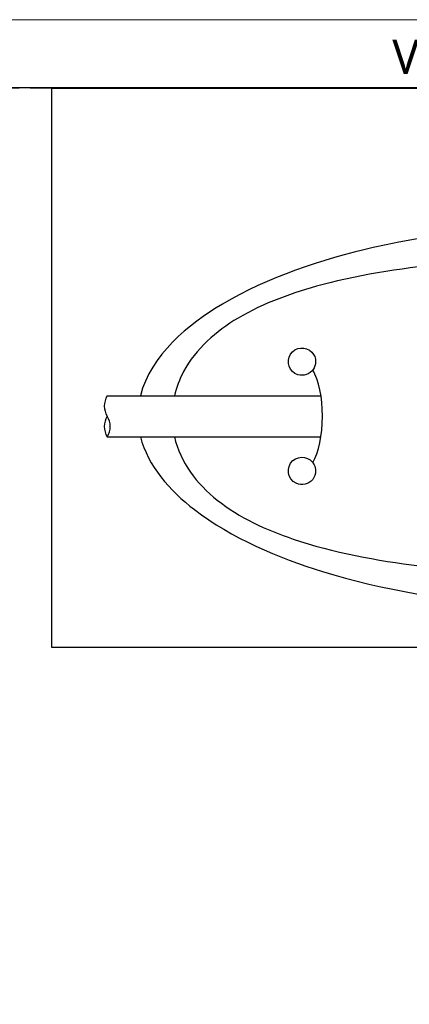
# Model space of a CAD drawing. Header units: millimetres. Extents: x -201 to 202, y 143 to 428.
# Tile 15 of 19: x 117 to 146, y 356 to 428. Entities that reach past the tile are written whole.
import ezdxf

# ---------------------------------------------------------------- set-up
doc = ezdxf.new("R2010")
doc.units = ezdxf.units.MM
doc.header["$LTSCALE"] = 0.25
doc.linetypes.add('HIDDEN', pattern=[9.525, 6.35, -3.175])
for name, color, linetype in [('CABLE 3P', 7, 'Continuous'), ('CABLE TAG (BLUE)', 7, 'Continuous'), ('FORM', 7, 'Continuous')]:
    doc.layers.add(name, color=color, linetype=linetype)
doc.layers.add('EMPTY LINE', color=252, linetype='Continuous', lineweight=0, plot=False)
doc.styles.add('VST_ﾒｲﾘｵ', font='txt', dxfattribs={"height": 2.5})

msp = doc.modelspace()

# ---------------------------------------------------------------- linework, layer by layer
at = {"layer": 'CABLE 3P', "color": 0}
for p, q in [((123.4643, 400.2141), (139.0941, 400.2141)), ((123.4643, 397.2141), (139.0936, 397.2141))]:
    msp.add_line(p, q, dxfattribs=at)
at = {"layer": 'CABLE 3P'}
for centre, start, end in [((124.6643, 399.4641), 147.994617, 212.005383), ((124.6643, 397.9641), 147.994617, 212.005383), ((122.2643, 397.9641), 327.994617, 32.005383)]:
    msp.add_arc(centre, 1.4151, start, end, dxfattribs=at)
at = {"layer": 'CABLE TAG (BLUE)'}
msp.add_ellipse((137.7033, 398.7158), major_axis=(0, -4), ratio=0.375, start_param=0.5585724, end_param=2.5816528, dxfattribs=at)
for points, knots in [([(158.2043, 412.7156), (153.0614, 412.7134), (147.8712, 412.2068), (139.1904, 410.2142), (135.1862, 408.8906), (129.4001, 405.4516), (126.6325, 403.184), (125.8911, 400.2141)], [5.6003084, 5.6003084, 5.6003084, 5.6003084, 7.9254145, 7.9254145, 9.6774696, 9.6774696, 10.9998668, 10.9998668, 10.9998668, 10.9998668]), ([(188.0347, 400.2141), (188.0231, 400.2642), (187.7504, 401.3907), (187.1832, 402.4306), (185.3955, 404.6531), (183.84, 405.7185), (180.0638, 407.6023), (177.5848, 408.3195), (171.4496, 409.6229), (167.3489, 410.0272), (158.7008, 410.447), (153.4397, 410.3669), (145.445, 409.6158), (142.1912, 409.1425), (137.045, 407.7753), (134.9005, 407.0074), (131.4083, 404.9334), (129.9475, 403.6617), (128.7409, 401.4204), (128.5158, 400.8263), (128.3755, 400.2141)], [0.01035204, 0.01035204, 0.01035204, 0.01035204, 0.01141096, 0.03423289, 0.03423289, 0.07201313, 0.07201313, 0.12491301, 0.12491301, 0.20567559, 0.20567559, 0.30946049, 0.30946049, 0.37654152, 0.37654152, 0.42356393, 0.42356393, 0.46458948, 0.46458948, 0.47834761, 0.47834761, 0.47834761, 0.47834761]), ([(138.7043, 402.7151), (138.7043, 402.966), (138.6068, 403.2145), (137.9839, 403.8793), (137.2106, 403.8028), (136.5086, 402.6978), (136.7731, 401.9554), (137.8133, 401.6352), (138.5062, 401.8739), (138.7043, 402.5053), (138.7043, 402.7151)], [0, 0, 0, 0, 0.4027051, 0.4027051, 1.4519729, 1.4519729, 2.5053478, 2.5053478, 3.1720145, 3.5053478, 3.5053478, 3.5053478, 3.5053478]), ([(125.8908, 397.2141), (126.4248, 395.0908), (128.0323, 393.2721), (132.5272, 389.8123), (136.0149, 388.3469), (143.655, 385.975), (148.463, 385.2011), (154.8562, 384.7705), (156.5308, 384.7134), (158.2043, 384.7128)], [11.4633396, 11.4633396, 11.4633396, 11.4633396, 12.5062175, 12.5062175, 14.0513399, 14.0513399, 16.2097838, 16.2097838, 16.9744391, 16.9744391, 16.9744391, 16.9744391]), ([(128.375, 397.2141), (128.8083, 395.3247), (130.0202, 393.766), (133.1116, 391.3014), (135.1197, 390.3832), (139.967, 388.7391), (143.2134, 388.1462), (150.725, 387.2222), (155.4689, 387.0361), (164.0098, 387.1664), (168.3905, 387.4515), (175.1876, 388.53), (178.0568, 389.1712), (182.493, 390.9387), (184.3894, 391.9716), (186.8837, 394.4576), (187.6965, 395.7496), (188.0336, 397.2141)], [0.50033028, 0.50033028, 0.50033028, 0.50033028, 0.54308094, 0.54308094, 0.58893761, 0.58893761, 0.65818618, 0.65818618, 0.75761553, 0.75761553, 0.84813874, 0.84813874, 0.91060622, 0.91060622, 0.95517612, 0.95517612, 0.98889495, 0.98889495, 0.98889495, 0.98889495]), ([(138.7043, 394.7151), (138.7043, 394.8687), (138.6685, 395.0224), (138.3054, 395.7503), (137.5357, 395.8988), (136.5027, 394.9897), (136.6256, 394.1169), (137.6939, 393.6152), (138.4703, 393.8052), (138.7043, 394.487), (138.7043, 394.7151)], [0, 0, 0, 0, 0.225688, 0.225688, 1.1812037, 1.1812037, 2.231792, 2.231792, 2.8984587, 3.231792, 3.231792, 3.231792, 3.231792])]:
    msp.add_open_spline(points, degree=3, knots=knots, dxfattribs=at)
at = {"layer": 'EMPTY LINE'}
msp.add_line((201.5, 427.75), (-201.5, 427.75), dxfattribs=at)
at = {"layer": 'FORM', "linetype": 'HIDDEN'}
msp.add_lwpolyline([(-196.5, 422.75), (196.5, 422.75), (196.5, 147.75), (-196.5, 147.75)], close=True, dxfattribs=at)
at = {"layer": 'FORM'}
for points in [[(-196.5, 422.75), (-196.5, 147.75), (-78.5, 147.75), (-78.5, 159.75), (16.5, 159.75), (16.5, 177.25), (196.5, 177.25), (196.5, 422.75), (-196.5, 422.75)], [(196.4784, 422.7158), (119.3906, 422.7158), (119.3906, 381.8089), (196.4784, 381.8089)]]:
    msp.add_lwpolyline(points, close=True, dxfattribs=at)

# ---------------------------------------------------------------- texts
at = {"layer": 'FORM', "insert": (194.5, 423.75), "char_height": 2.5, "attachment_point": 9, "style": 'VST_ﾒｲﾘｵ'}
msp.add_mtext('{\\fMeiryo|b0|i0|c128|p50;VS TECHNOLOGY CORPORATION}', dxfattribs=at)

doc.saveas('drawing.dxf')
